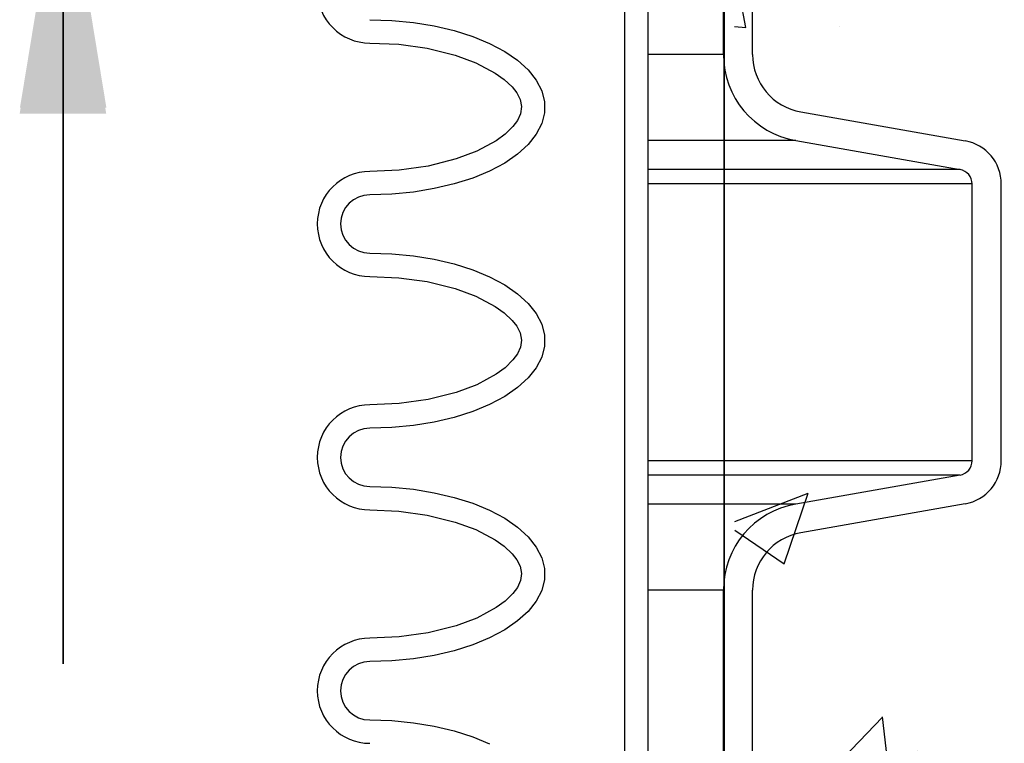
# Model space of a CAD drawing. Extents: x -1276 to 451, y 2026 to 3394.
# Tile 24 of 104: x -681.26 to -677.04, y 3184.3 to 3187.4. Entities that reach past the tile are written whole.
import ezdxf

# ---------------------------------------------------------------- set-up
doc = ezdxf.new("R2010")
doc.units = 0
doc.header["$MEASUREMENT"] = 0
doc.layers.get('DEFPOINTS').update_dxf_attribs({"linetype": 'CONTINUOUS'})
for name, color, linetype in [('CONCRETE-HATCH', 2, 'CONTINUOUS'), ('SPILL-BUCKET', 1, 'CONTINUOUS'), ('TEXT', 3, 'CONTINUOUS')]:
    doc.layers.add(name, color=color, linetype=linetype)
doc.styles.add('SIMPLEX', font='simplex')
doc.dimstyles.new('DIM12', dxfattribs={"dimscale": 12, "dimtxt": 0.09375, "dimasz": 0.09375, "dimexe": 0.0625, "dimexo": 0.0625, "dimgap": 0.0625, "dimtad": 1, "dimdec": 4, "dimzin": 3, "dimdsep": 46, "dimlunit": 4, "dimtxsty": 'SIMPLEX', "dimcen": 0, "dimclrd": 3, "dimclre": 3, "dimclrt": 3, "dimadec": 0, "dimazin": 0, "dimtfac": 1, "dimtdec": 4, "dimtmove": 0, "dimatfit": 3, "dimfxl": 1, "dimfrac": 2, "dimtolj": 1, "dimtzin": 3, "dimarcsym": 0})

msp = doc.modelspace()

# ---------------------------------------------------------------- hatches: boundary and pattern name
at = {"layer": 'CONCRETE-HATCH'}
h = msp.add_hatch(dxfattribs=at)
h.set_pattern_fill('AR-CONC', color=256, scale=0.5, angle=360, style=0)
h.set_pattern_definition([(50, (-169.5248, 3316.7772), (3.586301, -0.31376), [0.375, -4.125]), (355, (-169.5248, 3316.7772), (-0.693757, 3.76096), [0.3, -3.3]), (100.4514, (-169.226, 3316.751), (2.892547, 3.447198), [0.3187, -3.50571]), (46.1842, (-169.5248, 3317.777), (5.336205, -0.827595), [0.5625, -6.1875]), (96.6356, (-169.08, 3317.708), (4.673314, 4.87059), [0.47805, -5.258565]), (351.1842, (-169.525, 3317.777), (4.67331, 4.870593), [0.45, -4.95]), (21, (-169.0248, 3317.5272), (2.984535, -2.013094), [0.375, -4.125]), (326, (-169.0248, 3317.5272), (1.216577, 3.62575), [0.3, -3.3]), (71.4514, (-168.776, 3317.3594), (4.201113, 1.612652), [0.3187, -3.50571]), (37.5, (-169.5248, 3316.7772), (0.0607993, 1.6644693), [0, -3.26, 0, -3.35, 0, -3.3125]), (7.5, (-169.5248, 3316.7772), (1.3153477, 1.9720586), [0, -1.91, 0, -3.185, 0, -1.2625]), (327.5, (-170.6398, 3316.7772), (2.6691122, -0.1127744), [0, -1.25, 0, -3.9, 0, -5.175]), (317.5, (-171.1398, 3316.7772), (2.915931, 0.500525), [0, -1.625, 0, -2.59, 0, -3.675])])
h.paths.add_polyline_path([(-650.5321, 3186.99941), (-651.61549, 3187.77257), (-651.02524, 3190.13437), (-668.90672, 3190.13437), (-679.05607, 3190.13437), (-679.05607, 3189.80869), (-679.65456, 3189.80869), (-679.65456, 3189.17332), (-679.01866, 3188.79958), (-678.55732, 3188.78713), (-678.19573, 3188.50059), (-678.19573, 3188.12684), (-678.19573, 3182.41562), (-652.95427, 3182.41562), (-652.30422, 3185.01671), (-653.37935, 3185.91906)])
h.paths.add_polyline_path([(-676.91105, 3191.28413, 0.0465315), (-677.65073, 3191.35312), (-678.83163, 3191.35312), (-678.83163, 3190.53126), (-679.05607, 3190.53126), (-679.05607, 3190.13437), (-670.8007, 3190.13437)])

# ---------------------------------------------------------------- linework, layer by layer
at = {"layer": 'DEFPOINTS', "linetype": 'Continuous'}
for points in [[(-678.24064, 3182.54884), (-678.24064, 3188.32436), (-678.90311, 3188.62589), (-678.90311, 3190.98634)], [(-678.23939, 3182.57429), (-678.23939, 3188.34981), (-678.90186, 3188.65134), (-678.90186, 3191.01179)]]:
    msp.add_lwpolyline(points, dxfattribs=at)
at = {"layer": 'SPILL-BUCKET', "color": 1, "linetype": 'Continuous'}
for p, q in [((-678.66795, 3190.58494), (-678.66795, 3176.38738)), ((-678.56802, 3190.58494), (-678.56802, 3176.38738)), ((-678.24386, 3187.25052), (-678.24386, 3188.10321)), ((-678.11895, 3187.25052), (-678.11895, 3188.10321)), ((-679.75785, 3187.39923), (-679.66392, 3187.39627)), ((-679.66392, 3187.39627), (-679.57146, 3187.38745)), ((-679.57146, 3187.38745), (-679.48195, 3187.37291)), ((-679.48195, 3187.37291), (-679.39678, 3187.35287)), ((-679.39678, 3187.35287), (-679.31732, 3187.32766)), ((-679.31732, 3187.32766), (-679.24479, 3187.29766)), ((-679.75785, 3187.29929), (-679.63373, 3187.29401)), ((-679.63373, 3187.29401), (-679.51164, 3187.27717)), ((-679.51164, 3187.27717), (-679.39185, 3187.24732)), ((-679.24479, 3187.29766), (-679.18036, 3187.26335)), ((-679.39185, 3187.24732), (-679.30396, 3187.21488)), ((-679.18036, 3187.26335), (-679.12504, 3187.22528)), ((-679.30396, 3187.21488), (-679.22103, 3187.17097)), ((-679.12504, 3187.22528), (-679.0797, 3187.18404)), ((-679.22103, 3187.17097), (-679.18271, 3187.14349)), ((-679.18271, 3187.14349), (-679.14844, 3187.11116)), ((-679.0797, 3187.18404), (-679.04505, 3187.14028)), ((-679.14844, 3187.11116), (-679.12896, 3187.08603)), ((-679.04505, 3187.14028), (-679.02164, 3187.0947)), ((-679.12896, 3187.08603), (-679.11453, 3187.05781)), ((-679.02164, 3187.0947), (-679.00984, 3187.04801)), ((-679.11453, 3187.05781), (-679.10834, 3187.02727)), ((-679.10834, 3187.02727), (-679.11278, 3186.9965)), ((-679.00984, 3187.04801), (-679.00984, 3187.00095)), ((-679.11278, 3186.9965), (-679.12601, 3186.9677)), ((-679.00984, 3187.00095), (-679.02164, 3186.95426)), ((-677.9125, 3187.00448), (-677.20889, 3186.88042)), ((-679.14491, 3186.94181), (-679.17867, 3186.90874)), ((-679.12601, 3186.9677), (-679.14491, 3186.94181)), ((-679.02164, 3186.95426), (-679.04505, 3186.90868)), ((-679.17867, 3186.90874), (-679.21672, 3186.88078)), ((-679.04505, 3186.90868), (-679.0797, 3186.86492)), ((-679.21672, 3186.88078), (-679.29945, 3186.83601)), ((-679.0797, 3186.86492), (-679.12504, 3186.82368)), ((-677.93419, 3186.88147), (-677.23058, 3186.7574)), ((-679.29945, 3186.83601), (-679.38742, 3186.80303)), ((-679.12504, 3186.82368), (-679.18036, 3186.78561)), ((-679.50868, 3186.77238), (-679.63249, 3186.7551)), ((-679.38742, 3186.80303), (-679.50868, 3186.77238)), ((-679.18036, 3186.78561), (-679.24479, 3186.75131)), ((-679.63249, 3186.7551), (-679.75785, 3186.74967)), ((-679.31732, 3186.72131), (-679.39678, 3186.69609)), ((-679.24479, 3186.75131), (-679.31732, 3186.72131)), ((-679.39678, 3186.69609), (-679.48195, 3186.67605)), ((-677.17897, 3185.51136), (-677.17897, 3186.69589)), ((-677.05405, 3185.51136), (-677.05405, 3186.69589)), ((-679.66392, 3186.65269), (-679.75785, 3186.64974)), ((-679.57146, 3186.66151), (-679.66392, 3186.65269)), ((-679.48195, 3186.67605), (-679.57146, 3186.66151)), ((-679.75785, 3186.39991), (-679.66392, 3186.39695)), ((-679.66392, 3186.39695), (-679.57146, 3186.38813)), ((-679.57146, 3186.38813), (-679.48195, 3186.37359)), ((-679.48195, 3186.37359), (-679.39678, 3186.35355)), ((-679.39678, 3186.35355), (-679.31732, 3186.32834)), ((-679.75785, 3186.29998), (-679.63373, 3186.29469)), ((-679.31732, 3186.32834), (-679.24479, 3186.29834)), ((-679.63373, 3186.29469), (-679.51164, 3186.27785)), ((-679.51164, 3186.27785), (-679.39185, 3186.24801)), ((-679.24479, 3186.29834), (-679.18036, 3186.26403)), ((-679.18036, 3186.26403), (-679.12504, 3186.22596)), ((-679.39185, 3186.24801), (-679.30396, 3186.21556)), ((-679.30396, 3186.21556), (-679.22103, 3186.17165)), ((-679.12504, 3186.22596), (-679.0797, 3186.18472)), ((-679.0797, 3186.18472), (-679.04505, 3186.14097)), ((-679.22103, 3186.17165), (-679.18271, 3186.14417)), ((-679.18271, 3186.14417), (-679.14844, 3186.11185)), ((-679.04505, 3186.14097), (-679.02164, 3186.09538)), ((-679.14844, 3186.11185), (-679.12896, 3186.08672)), ((-679.02164, 3186.09538), (-679.00984, 3186.04869)), ((-679.12896, 3186.08672), (-679.11453, 3186.05849)), ((-679.11453, 3186.05849), (-679.10834, 3186.02795)), ((-679.00984, 3186.04869), (-679.00984, 3186.00163)), ((-679.10834, 3186.02795), (-679.11278, 3185.99719)), ((-679.12601, 3185.96839), (-679.14491, 3185.94249)), ((-679.11278, 3185.99719), (-679.12601, 3185.96839)), ((-679.00984, 3186.00163), (-679.02164, 3185.95494)), ((-679.14491, 3185.94249), (-679.17867, 3185.90943)), ((-679.02164, 3185.95494), (-679.04505, 3185.90936)), ((-679.21672, 3185.88146), (-679.29945, 3185.83669)), ((-679.17867, 3185.90943), (-679.21672, 3185.88146)), ((-679.04505, 3185.90936), (-679.0797, 3185.86561)), ((-679.29945, 3185.83669), (-679.38742, 3185.80371)), ((-679.0797, 3185.86561), (-679.12504, 3185.82437)), ((-679.38742, 3185.80371), (-679.50868, 3185.77306)), ((-679.12504, 3185.82437), (-679.18036, 3185.78629)), ((-679.63249, 3185.75578), (-679.75785, 3185.75035)), ((-679.50868, 3185.77306), (-679.63249, 3185.75578)), ((-679.24479, 3185.75199), (-679.31732, 3185.72199)), ((-679.18036, 3185.78629), (-679.24479, 3185.75199)), ((-679.31732, 3185.72199), (-679.39678, 3185.69677)), ((-679.48195, 3185.67674), (-679.57146, 3185.66219)), ((-679.39678, 3185.69677), (-679.48195, 3185.67674)), ((-679.66392, 3185.65338), (-679.75785, 3185.65042)), ((-679.57146, 3185.66219), (-679.66392, 3185.65338)), ((-677.23058, 3185.44985), (-677.93419, 3185.32579)), ((-679.75785, 3185.40059), (-679.66392, 3185.39764)), ((-679.66392, 3185.39764), (-679.57146, 3185.38882)), ((-679.57146, 3185.38882), (-679.48195, 3185.37428)), ((-679.48195, 3185.37428), (-679.39678, 3185.35424)), ((-679.39678, 3185.35424), (-679.31732, 3185.32902)), ((-679.75785, 3185.30066), (-679.63373, 3185.29537)), ((-679.63373, 3185.29537), (-679.51164, 3185.27854)), ((-679.31732, 3185.32902), (-679.24479, 3185.29902)), ((-679.24479, 3185.29902), (-679.18036, 3185.26472)), ((-677.20889, 3185.32684), (-677.9125, 3185.20277)), ((-679.51164, 3185.27854), (-679.39185, 3185.24869)), ((-679.39185, 3185.24869), (-679.30396, 3185.21625)), ((-679.18036, 3185.26472), (-679.12504, 3185.22664)), ((-679.30396, 3185.21625), (-679.22103, 3185.17233)), ((-679.12504, 3185.22664), (-679.0797, 3185.18541)), ((-679.22103, 3185.17233), (-679.18271, 3185.14486)), ((-679.0797, 3185.18541), (-679.04505, 3185.14165)), ((-679.18271, 3185.14486), (-679.14844, 3185.11253)), ((-679.04505, 3185.14165), (-679.02164, 3185.09607)), ((-679.14844, 3185.11253), (-679.12896, 3185.0874)), ((-679.12896, 3185.0874), (-679.11453, 3185.05917)), ((-679.02164, 3185.09607), (-679.00984, 3185.04938)), ((-679.11453, 3185.05917), (-679.10834, 3185.02864)), ((-679.00984, 3185.04938), (-679.00984, 3185.00232)), ((-679.11278, 3184.99787), (-679.12601, 3184.96907)), ((-679.10834, 3185.02864), (-679.11278, 3184.99787)), ((-679.00984, 3185.00232), (-679.02164, 3184.95563)), ((-679.12601, 3184.96907), (-679.14491, 3184.94318)), ((-679.02164, 3184.95563), (-679.04505, 3184.91005)), ((-678.24386, 3183.25325), (-678.24386, 3184.95674)), ((-678.11895, 3183.25325), (-678.11895, 3184.95674)), ((-679.17867, 3184.91011), (-679.21672, 3184.88215)), ((-679.14491, 3184.94318), (-679.17867, 3184.91011)), ((-679.04505, 3184.91005), (-679.0797, 3184.86629)), ((-679.21672, 3184.88215), (-679.29945, 3184.83738)), ((-679.29945, 3184.83738), (-679.38742, 3184.80439)), ((-679.12504, 3184.82505), (-679.18036, 3184.78698)), ((-679.0797, 3184.86629), (-679.12504, 3184.82505)), ((-679.38742, 3184.80439), (-679.50868, 3184.77375)), ((-679.18036, 3184.78698), (-679.24479, 3184.75267)), ((-679.63249, 3184.75646), (-679.75785, 3184.75104)), ((-679.50868, 3184.77375), (-679.63249, 3184.75646)), ((-679.24479, 3184.75267), (-679.31732, 3184.72267)), ((-679.31732, 3184.72267), (-679.39678, 3184.69746)), ((-679.57146, 3184.66288), (-679.66392, 3184.65406)), ((-679.48195, 3184.67742), (-679.57146, 3184.66288)), ((-679.39678, 3184.69746), (-679.48195, 3184.67742)), ((-679.66392, 3184.65406), (-679.75785, 3184.6511)), ((-679.75785, 3184.40127), (-679.66392, 3184.39832)), ((-679.66392, 3184.39832), (-679.57146, 3184.3895)), ((-679.57146, 3184.3895), (-679.48195, 3184.37496)), ((-679.48195, 3184.37496), (-679.39678, 3184.35492)), ((-679.39678, 3184.35492), (-679.31732, 3184.3297)), ((-679.31732, 3184.3297), (-679.24479, 3184.29971))]:
    msp.add_line(p, q, dxfattribs=at)
at = {"layer": 'SPILL-BUCKET', "color": 7}
for p, q in [((-678.24386, 3187.25052), (-678.56802, 3187.25052)), ((-677.93419, 3186.88147), (-678.56802, 3186.88147)), ((-677.23058, 3186.7574), (-678.56802, 3186.7574)), ((-677.17897, 3186.69589), (-678.56802, 3186.69589)), ((-677.17897, 3185.51136), (-678.56802, 3185.51136)), ((-677.23058, 3185.44986), (-678.56802, 3185.44986)), ((-677.93419, 3185.32579), (-678.56802, 3185.32579)), ((-678.24386, 3184.95674), (-678.56802, 3184.95674))]:
    msp.add_line(p, q, dxfattribs=at)
at = {"layer": 'SPILL-BUCKET', "color": 1, "linetype": 'Continuous'}
for centre, radius, start, end in [((-679.75785, 3187.52414), 0.22485, 90, 270), ((-677.86912, 3187.25052), 0.37474, 180, 260), ((-677.86912, 3187.25052), 0.24983, 180, 260), ((-677.24142, 3186.69589), 0.18737, 0, 80), ((-679.75785, 3186.52482), 0.22485, 90, 270), ((-677.24142, 3186.69589), 0.06246, 0, 80), ((-679.75785, 3186.52482), 0.12491, 90, 270), ((-679.75785, 3185.52551), 0.22485, 90, 270), ((-679.75785, 3185.52551), 0.12491, 90, 270), ((-677.24142, 3185.51136), 0.06246, 280, 0), ((-677.24142, 3185.51136), 0.18737, 280, 0), ((-677.86912, 3184.95674), 0.37474, 100, 180), ((-677.86912, 3184.95674), 0.24983, 100, 180), ((-679.75785, 3184.52619), 0.22485, 90, 270), ((-679.75785, 3184.52619), 0.12491, 90, 270)]:
    msp.add_arc(centre, radius, start, end, dxfattribs=at)

# ---------------------------------------------------------------- leaders
at = {"layer": 'TEXT'}
for points in [[(-681.0719, 3188.1225), (-681.0719, 3184.64101)], [(-681.07137, 3188.1225), (-681.07137, 3184.64101)], [(-681.07065, 3188.14794), (-681.07065, 3184.66646)]]:
    msp.add_leader(points, dimstyle='DIM12', dxfattribs=at)

doc.saveas('drawing.dxf')
